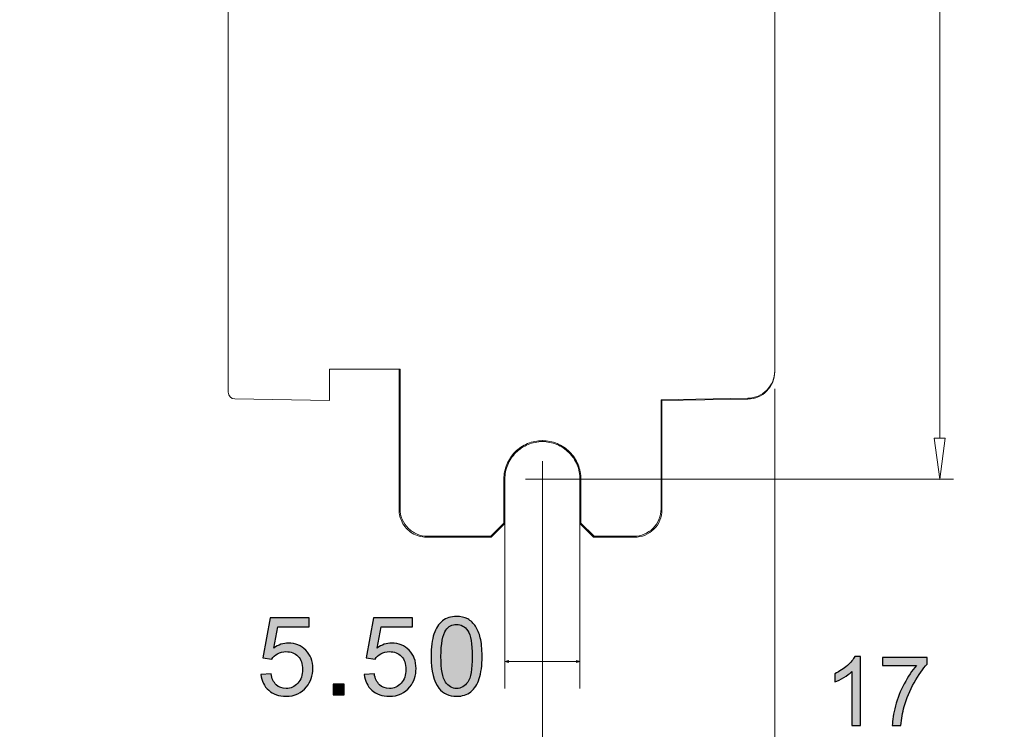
# Model space of a CAD drawing. Header units: millimetres. Extents: x -296 to 295, y -209 to 209.
# Tile 117 of 123: x 168 to 240, y -25 to 27. Entities that reach past the tile are written whole.
import ezdxf

# ---------------------------------------------------------------- set-up
doc = ezdxf.new("R2010")
doc.units = ezdxf.units.MM
doc.header["$MEASUREMENT"] = 0
doc.layers.add('layer 1', color=7, linetype='Continuous')

msp = doc.modelspace()

# ---------------------------------------------------------------- hatches: boundary and pattern name
at = {"layer": 'layer 1'}
h = msp.add_hatch(color=18, dxfattribs=at)
edge = h.paths.add_edge_path()
edge.add_spline(control_points=[(206.5644, -3.4429), (206.5644, -3.4374), (206.5689, -3.4329), (206.5744, -3.4329), (206.58, -3.4329), (206.5844, -3.4374), (206.5844, -3.4429), (206.5844, -3.4484), (206.58, -3.4529), (206.5744, -3.4529), (206.5689, -3.4529), (206.5644, -3.4484), (206.5644, -3.4429)], knot_values=[0, 0, 0, 0, 0.25, 0.25, 0.25, 0.5, 0.5, 0.5, 0.75, 0.75, 0.75, 1, 1, 1, 1], degree=3, periodic=1)
h = msp.add_hatch(color=18, dxfattribs=at)
edge = h.paths.add_edge_path()
edge.add_spline(control_points=[(203.8153, -6.265), (203.8153, -6.2595), (203.8197, -6.255), (203.8253, -6.255), (203.8308, -6.255), (203.8353, -6.2595), (203.8353, -6.265), (203.8353, -6.2705), (203.8308, -6.275), (203.8253, -6.275), (203.8197, -6.275), (203.8153, -6.2705), (203.8153, -6.265)], knot_values=[0, 0, 0, 0, 0.25, 0.25, 0.25, 0.5, 0.5, 0.5, 0.75, 0.75, 0.75, 1, 1, 1, 1], degree=3, periodic=1)
h = msp.add_hatch(color=18, dxfattribs=at)
edge = h.paths.add_edge_path()
edge.add_spline(control_points=[(235.6445, -6.265), (235.6445, -6.2595), (235.649, -6.255), (235.6545, -6.255), (235.66, -6.255), (235.6645, -6.2595), (235.6645, -6.265), (235.6645, -6.2705), (235.66, -6.275), (235.6545, -6.275), (235.649, -6.275), (235.6445, -6.2705), (235.6445, -6.265)], knot_values=[0, 0, 0, 0, 0.25, 0.25, 0.25, 0.5, 0.5, 0.5, 0.75, 0.75, 0.75, 1, 1, 1, 1], degree=3, periodic=1)
h = msp.add_hatch(color=18, dxfattribs=at)
edge = h.paths.add_edge_path()
edge.add_spline(control_points=[(185.9771, -20.562), (185.9771, -20.562), (186.7131, -20.506), (186.7131, -20.506), (186.7678, -20.8647), (186.8944, -21.134), (187.0918, -21.3153), (187.2891, -21.4953), (187.5304, -21.586), (187.8144, -21.586), (188.1571, -21.586), (188.4438, -21.458), (188.6771, -21.2033), (188.9091, -20.9473), (189.0251, -20.6087), (189.0251, -20.1873), (189.0251, -19.786), (188.9144, -19.47), (188.6918, -19.238), (188.4691, -19.006), (188.1744, -18.89), (187.8078, -18.89), (187.5798, -18.89), (187.3758, -18.942), (187.1944, -19.046), (187.0144, -19.15), (186.8731, -19.2847), (186.7691, -19.45), (186.7691, -19.45), (186.1051, -19.354), (186.1051, -19.354), (186.1051, -19.354), (186.6571, -16.41), (186.6571, -16.41), (186.6571, -16.41), (189.4971, -16.41), (189.4971, -16.41), (189.4971, -16.41), (189.4971, -17.082), (189.4971, -17.082), (189.4971, -17.082), (187.2184, -17.082), (187.2184, -17.082), (187.2184, -17.082), (186.9131, -18.6273), (186.9131, -18.6273), (187.2558, -18.386), (187.6158, -18.266), (187.9918, -18.266), (188.4904, -18.266), (188.9118, -18.4393), (189.2544, -18.786), (189.5971, -19.1327), (189.7691, -19.578), (189.7691, -20.122), (189.7691, -20.6407), (189.6184, -21.0887), (189.3171, -21.466), (188.9504, -21.93), (188.4491, -22.162), (187.8144, -22.162), (187.2944, -22.162), (186.8704, -22.0153), (186.5411, -21.7233), (186.2118, -21.4313), (186.0238, -21.0447), (185.9771, -20.562)], knot_values=[0, 0, 0, 0, 0.0454545, 0.0454545, 0.0454545, 0.0909091, 0.0909091, 0.0909091, 0.1363636, 0.1363636, 0.1363636, 0.1818182, 0.1818182, 0.1818182, 0.2272727, 0.2272727, 0.2272727, 0.2727273, 0.2727273, 0.2727273, 0.3181818, 0.3181818, 0.3181818, 0.3636364, 0.3636364, 0.3636364, 0.4090909, 0.4090909, 0.4090909, 0.4545455, 0.4545455, 0.4545455, 0.5, 0.5, 0.5, 0.5454545, 0.5454545, 0.5454545, 0.5909091, 0.5909091, 0.5909091, 0.6363636, 0.6363636, 0.6363636, 0.6818182, 0.6818182, 0.6818182, 0.7272727, 0.7272727, 0.7272727, 0.7727273, 0.7727273, 0.7727273, 0.8181818, 0.8181818, 0.8181818, 0.8636364, 0.8636364, 0.8636364, 0.9090909, 0.9090909, 0.9090909, 0.9545455, 0.9545455, 0.9545455, 1, 1, 1, 1], degree=3, periodic=1)
h = msp.add_hatch(color=18, dxfattribs=at)
edge = h.paths.add_edge_path()
edge.add_spline(control_points=[(193.5381, -20.562), (193.5381, -20.562), (194.2741, -20.506), (194.2741, -20.506), (194.3288, -20.8647), (194.4554, -21.134), (194.6528, -21.3153), (194.8501, -21.4953), (195.0914, -21.586), (195.3754, -21.586), (195.7181, -21.586), (196.0048, -21.458), (196.2381, -21.2033), (196.4701, -20.9473), (196.5861, -20.6087), (196.5861, -20.1873), (196.5861, -19.786), (196.4754, -19.47), (196.2528, -19.238), (196.0301, -19.006), (195.7354, -18.89), (195.3688, -18.89), (195.1408, -18.89), (194.9368, -18.942), (194.7554, -19.046), (194.5754, -19.15), (194.4341, -19.2847), (194.3301, -19.45), (194.3301, -19.45), (193.6661, -19.354), (193.6661, -19.354), (193.6661, -19.354), (194.2181, -16.41), (194.2181, -16.41), (194.2181, -16.41), (197.0581, -16.41), (197.0581, -16.41), (197.0581, -16.41), (197.0581, -17.082), (197.0581, -17.082), (197.0581, -17.082), (194.7794, -17.082), (194.7794, -17.082), (194.7794, -17.082), (194.4741, -18.6273), (194.4741, -18.6273), (194.8168, -18.386), (195.1768, -18.266), (195.5528, -18.266), (196.0514, -18.266), (196.4728, -18.4393), (196.8154, -18.786), (197.1581, -19.1327), (197.3301, -19.578), (197.3301, -20.122), (197.3301, -20.6407), (197.1794, -21.0887), (196.8781, -21.466), (196.5114, -21.93), (196.0101, -22.162), (195.3754, -22.162), (194.8554, -22.162), (194.4314, -22.0153), (194.1021, -21.7233), (193.7728, -21.4313), (193.5848, -21.0447), (193.5381, -20.562)], knot_values=[0, 0, 0, 0, 0.0454545, 0.0454545, 0.0454545, 0.0909091, 0.0909091, 0.0909091, 0.1363636, 0.1363636, 0.1363636, 0.1818182, 0.1818182, 0.1818182, 0.2272727, 0.2272727, 0.2272727, 0.2727273, 0.2727273, 0.2727273, 0.3181818, 0.3181818, 0.3181818, 0.3636364, 0.3636364, 0.3636364, 0.4090909, 0.4090909, 0.4090909, 0.4545455, 0.4545455, 0.4545455, 0.5, 0.5, 0.5, 0.5454545, 0.5454545, 0.5454545, 0.5909091, 0.5909091, 0.5909091, 0.6363636, 0.6363636, 0.6363636, 0.6818182, 0.6818182, 0.6818182, 0.7272727, 0.7272727, 0.7272727, 0.7727273, 0.7727273, 0.7727273, 0.8181818, 0.8181818, 0.8181818, 0.8636364, 0.8636364, 0.8636364, 0.9090909, 0.9090909, 0.9090909, 0.9545455, 0.9545455, 0.9545455, 1, 1, 1, 1], degree=3, periodic=1)
h = msp.add_hatch(color=18, dxfattribs=at)
edge = h.paths.add_edge_path()
edge.add_spline(control_points=[(198.4319, -19.2393), (198.4319, -18.5633), (198.5012, -18.0167), (198.6399, -17.6033), (198.7799, -17.1887), (198.9866, -16.87), (199.2612, -16.6473), (199.5346, -16.4247), (199.8799, -16.314), (200.2959, -16.314), (200.6026, -16.314), (200.8719, -16.3753), (201.1052, -16.4993), (201.3372, -16.6233), (201.5292, -16.802), (201.6786, -17.0353), (201.8279, -17.2673), (201.9452, -17.5513), (202.0306, -17.886), (202.1172, -18.2207), (202.1599, -18.6727), (202.1599, -19.2393), (202.1599, -19.9113), (202.0906, -20.4553), (201.9532, -20.8687), (201.8159, -21.2833), (201.6092, -21.602), (201.3346, -21.826), (201.0612, -22.05), (200.7146, -22.162), (200.2959, -22.162), (199.7452, -22.162), (199.3119, -21.966), (198.9972, -21.5727), (198.6199, -21.0927), (198.4319, -20.3153), (198.4319, -19.2393)], knot_values=[0, 0, 0, 0, 0.0833333, 0.0833333, 0.0833333, 0.1666667, 0.1666667, 0.1666667, 0.25, 0.25, 0.25, 0.3333333, 0.3333333, 0.3333333, 0.4166667, 0.4166667, 0.4166667, 0.5, 0.5, 0.5, 0.5833333, 0.5833333, 0.5833333, 0.6666667, 0.6666667, 0.6666667, 0.75, 0.75, 0.75, 0.8333333, 0.8333333, 0.8333333, 0.9166667, 0.9166667, 0.9166667, 1, 1, 1, 1], degree=3, periodic=1)
h = msp.add_hatch(color=18, dxfattribs=at)
edge = h.paths.add_edge_path()
edge.add_spline(control_points=[(199.1519, -19.242), (199.1519, -20.1847), (199.2612, -20.8113), (199.4812, -21.1207), (199.7012, -21.4313), (199.9732, -21.586), (200.2959, -21.586), (200.6186, -21.586), (200.8906, -21.43), (201.1106, -21.1193), (201.3306, -20.8073), (201.4399, -20.182), (201.4399, -19.242), (201.4399, -18.2993), (201.3306, -17.6727), (201.1106, -17.3633), (200.8919, -17.0527), (200.6172, -16.898), (200.2879, -16.898), (199.9652, -16.898), (199.7066, -17.0353), (199.5132, -17.3087), (199.2719, -17.6567), (199.1519, -18.302), (199.1519, -19.242)], knot_values=[0, 0, 0, 0, 0.125, 0.125, 0.125, 0.25, 0.25, 0.25, 0.375, 0.375, 0.375, 0.5, 0.5, 0.5, 0.625, 0.625, 0.625, 0.75, 0.75, 0.75, 0.875, 0.875, 0.875, 1, 1, 1, 1], degree=3, periodic=1)
h = msp.add_hatch(color=18, dxfattribs=at)
edge = h.paths.add_edge_path()
edge.add_spline(control_points=[(229.8432, -24.3103), (229.8432, -24.3103), (229.2223, -24.3103), (229.2223, -24.3103), (229.2223, -24.3103), (229.2223, -20.3568), (229.2223, -20.3568), (229.0729, -20.5003), (228.8766, -20.6426), (228.6343, -20.7849), (228.3921, -20.9271), (228.1734, -21.0341), (227.9805, -21.1047), (227.9805, -21.1047), (227.9805, -20.505), (227.9805, -20.505), (228.3274, -20.3427), (228.6308, -20.1451), (228.8907, -19.9123), (229.1506, -19.6807), (229.3352, -19.456), (229.4434, -19.2373), (229.4434, -19.2373), (229.8432, -19.2373), (229.8432, -19.2373), (229.8432, -19.2373), (229.8432, -24.3103), (229.8432, -24.3103)], knot_values=[0, 0, 0, 0, 0.1111111, 0.1111111, 0.1111111, 0.2222222, 0.2222222, 0.2222222, 0.3333333, 0.3333333, 0.3333333, 0.4444444, 0.4444444, 0.4444444, 0.5555556, 0.5555556, 0.5555556, 0.6666667, 0.6666667, 0.6666667, 0.7777778, 0.7777778, 0.7777778, 0.8888889, 0.8888889, 0.8888889, 1, 1, 1, 1], degree=3, periodic=1)
h = msp.add_hatch(color=18, dxfattribs=at)
edge = h.paths.add_edge_path()
edge.add_spline(control_points=[(231.4742, -19.9147), (231.4742, -19.9147), (231.4742, -19.322), (231.4742, -19.322), (231.4742, -19.322), (234.741, -19.322), (234.741, -19.322), (234.741, -19.322), (234.741, -19.8018), (234.741, -19.8018), (234.4199, -20.144), (234.1001, -20.5991), (233.7849, -21.167), (233.4686, -21.735), (233.2252, -22.3194), (233.0523, -22.9203), (232.9288, -23.3425), (232.8489, -23.807), (232.8148, -24.3103), (232.8148, -24.3103), (232.1798, -24.3103), (232.1798, -24.3103), (232.1868, -23.9128), (232.2644, -23.4319), (232.4138, -22.8686), (232.5631, -22.3042), (232.776, -21.7609), (233.0547, -21.2376), (233.3334, -20.7143), (233.6297, -20.2733), (233.9437, -19.9147), (233.9437, -19.9147), (231.4742, -19.9147), (231.4742, -19.9147)], knot_values=[0, 0, 0, 0, 0.0909091, 0.0909091, 0.0909091, 0.1818182, 0.1818182, 0.1818182, 0.2727273, 0.2727273, 0.2727273, 0.3636364, 0.3636364, 0.3636364, 0.4545455, 0.4545455, 0.4545455, 0.5454545, 0.5454545, 0.5454545, 0.6363636, 0.6363636, 0.6363636, 0.7272727, 0.7272727, 0.7272727, 0.8181818, 0.8181818, 0.8181818, 0.9090909, 0.9090909, 0.9090909, 1, 1, 1, 1], degree=3, periodic=1)
h = msp.add_hatch(color=18, dxfattribs=at)
edge = h.paths.add_edge_path()
edge.add_spline(control_points=[(204.0919, -19.5367), (204.0919, -19.5367), (203.8253, -19.6082), (203.8253, -19.6082), (203.8253, -19.6082), (204.0919, -19.6796), (204.0919, -19.6796), (204.0919, -19.6796), (204.0919, -19.5367), (204.0919, -19.5367)], knot_values=[0, 0, 0, 0, 0.3333333, 0.3333333, 0.3333333, 0.6666667, 0.6666667, 0.6666667, 1, 1, 1, 1], degree=3, periodic=1)
h = msp.add_hatch(color=18, dxfattribs=at)
edge = h.paths.add_edge_path()
edge.add_spline(control_points=[(209.0586, -19.5367), (209.0586, -19.5367), (209.3253, -19.6082), (209.3253, -19.6082), (209.3253, -19.6082), (209.0586, -19.6796), (209.0586, -19.6796), (209.0586, -19.6796), (209.0586, -19.5367), (209.0586, -19.5367)], knot_values=[0, 0, 0, 0, 0.3333333, 0.3333333, 0.3333333, 0.6666667, 0.6666667, 0.6666667, 1, 1, 1, 1], degree=3, periodic=1)
h = msp.add_hatch(color=18, dxfattribs=at)
edge = h.paths.add_edge_path()
edge.add_spline(control_points=[(191.2629, -22.066), (191.2629, -22.066), (191.2629, -21.266), (191.2629, -21.266), (191.2629, -21.266), (192.0629, -21.266), (192.0629, -21.266), (192.0629, -21.266), (192.0629, -22.066), (192.0629, -22.066), (192.0629, -22.066), (191.2629, -22.066), (191.2629, -22.066)], knot_values=[0, 0, 0, 0, 0.25, 0.25, 0.25, 0.5, 0.5, 0.5, 0.75, 0.75, 0.75, 1, 1, 1, 1], degree=3, periodic=1)

# ---------------------------------------------------------------- linework, layer by layer
at = {"layer": 'layer 1', "color": 1, "lineweight": 0}
msp.add_open_spline([(295.3283, 209.2747), (295.3283, 209.2747), (295.3283, -208.9236), (295.3283, -208.9236), (295.3283, -208.9236), (-296.1944, -208.9236), (-296.1944, -208.9236), (-296.1944, -208.9236), (-296.1944, 209.2747), (-296.1944, 209.2747), (-296.1944, 209.2747), (295.3283, 209.2747), (295.3283, 209.2747)], degree=3, knots=[0, 0, 0, 0, 0.25, 0.25, 0.25, 0.5, 0.5, 0.5, 0.75, 0.75, 0.75, 1, 1, 1, 1], dxfattribs=at)
at = {"layer": 'layer 1', "color": 5, "lineweight": 0}
msp.add_open_spline([(-281.2487, 194.7284), (-281.2487, 194.7284), (-281.2487, -197.0649), (-281.2487, -197.0649), (-281.2487, -197.0649), (283.3586, -197.0649), (283.3586, -197.0649)], degree=3, knots=[0, 0, 0, 0, 0.5, 0.5, 0.5, 1, 1, 1, 1], dxfattribs=at)
at = {"layer": 'layer 1', "lineweight": 9}
for points in [[(183.5753, 158.7972), (183.5753, 158.7972), (183.5753, 26.525), (183.5753, 26.525)], [(223.5753, 1.6639), (223.5753, 1.6639), (223.5753, 157.1311), (223.5753, 157.1311)], [(183.5753, 26.525), (183.5753, 26.525), (183.5753, 0.1115), (183.5753, 0.1115)], [(190.9887, 1.789), (190.9887, 1.789), (196.1619, 1.789), (196.1619, 1.789)], [(190.9887, -0.5095), (190.9887, -0.5095), (190.9887, 1.789), (190.9887, 1.789)], [(196.0887, -8.5112), (196.0887, -8.5112), (196.0881, 1.789), (196.0881, 1.789)], [(196.1619, 1.789), (196.1619, 1.789), (196.1619, -8.4379), (196.1619, -8.4379)], [(184.0696, -0.3885), (183.7957, -0.3853), (183.5753, -0.1624), (183.5753, 0.1115)], [(184.0696, -0.3885), (184.0696, -0.3885), (190.9887, -0.5095), (190.9887, -0.5095)], [(215.2584, -0.445), (215.2584, -0.445), (221.6095, -0.3361), (221.6095, -0.3361)], [(215.2584, -8.4436), (215.2584, -8.4436), (215.2584, -0.445), (215.2584, -0.445)], [(215.2584, -0.445), (215.2584, -0.445), (215.3253, -0.5108), (215.3253, -0.5108)], [(221.6096, -0.4011), (221.6096, -0.4011), (215.3253, -0.5108), (215.3253, -0.5108)], [(215.3253, -0.5108), (215.3253, -0.5108), (215.3253, -8.5104), (215.3253, -8.5104)], [(221.6096, -0.3361), (221.6096, -0.3361), (221.6096, -0.4011), (221.6096, -0.4011)], [(235.6545, -6.265), (235.6545, -6.265), (236.0545, -3.265), (236.0545, -3.265)], [(203.7549, -6.2608), (203.7549, -6.2608), (203.8253, -6.2608), (203.8253, -6.2608)], [(203.7549, -9.4816), (203.7549, -9.4816), (203.7549, -6.2656), (203.7549, -6.2656)], [(203.8253, -6.265), (203.8253, -6.265), (203.8253, -9.5108), (203.8253, -9.5108)], [(209.3253, -6.2608), (209.3253, -6.2608), (209.3939, -6.2608), (209.3939, -6.2608)], [(209.3253, -9.5108), (209.3253, -9.5108), (209.3253, -6.2653), (209.3253, -6.2653)], [(209.3939, -6.2656), (209.3939, -6.2656), (209.3939, -9.4823), (209.3939, -9.4823)], [(196.3003, -9.4055), (196.1633, -9.1315), (196.0886, -8.8175), (196.0887, -8.5112)], [(196.0894, -8.5112), (196.0894, -8.5112), (196.1621, -8.4386), (196.1621, -8.4386)], [(215.2584, -8.4436), (215.2584, -8.4436), (215.3253, -8.5105), (215.3253, -8.5105)], [(202.7967, -10.4394), (202.7967, -10.4394), (203.7549, -9.4816), (203.7549, -9.4816)], [(203.8253, -9.5108), (203.8253, -9.5108), (202.8253, -10.5108), (202.8253, -10.5108)], [(203.8253, -9.5108), (203.8253, -9.5108), (203.7549, -9.4816), (203.7549, -9.4816)], [(209.3253, -9.5108), (209.3253, -9.5108), (209.3939, -9.4823), (209.3939, -9.4823)], [(210.3253, -10.5108), (210.3253, -10.5108), (209.3253, -9.5108), (209.3253, -9.5108)], [(209.3939, -9.4823), (209.3939, -9.4823), (210.354, -10.4428), (210.354, -10.4428)], [(198.1629, -10.4387), (198.1629, -10.4387), (198.0891, -10.5108), (198.0891, -10.5108)], [(198.0891, -10.5108), (198.0891, -10.5108), (202.8253, -10.5108), (202.8253, -10.5108)], [(198.1668, -10.4394), (198.1668, -10.4394), (202.7967, -10.4394), (202.7967, -10.4394)], [(202.8253, -10.5108), (202.8253, -10.5108), (202.7963, -10.4401), (202.7963, -10.4401)], [(210.3253, -10.5108), (210.3253, -10.5108), (210.3538, -10.4425), (210.3538, -10.4425)], [(210.3253, -10.5108), (210.3253, -10.5108), (213.3258, -10.5108), (213.3258, -10.5108)], [(210.354, -10.4428), (210.354, -10.4428), (213.2608, -10.4428), (213.2608, -10.4428)], [(213.3258, -10.5108), (213.3258, -10.5108), (213.2589, -10.4433), (213.2589, -10.4433)]]:
    msp.add_open_spline(points, degree=3, dxfattribs=at)
at = {"layer": 'layer 1', "lineweight": 0}
for points in [[(235.6545, 150.7392), (235.6545, 150.7392), (235.6545, -3.265), (235.6545, -3.265)], [(223.5753, 0.3607), (223.5753, 0.3607), (223.5753, -28.9226), (223.5753, -28.9226)], [(206.5744, -4.9429), (206.5744, -4.9429), (206.5744, -28.9226), (206.5744, -28.9226)], [(205.3253, -6.265), (205.3253, -6.265), (236.6545, -6.265), (236.6545, -6.265)], [(203.8253, -9.5108), (203.8253, -9.5108), (203.8253, -21.5886), (203.8253, -21.5886)], [(209.3253, -9.5108), (209.3253, -9.5108), (209.3253, -21.5886), (209.3253, -21.5886)], [(209.3253, -19.6082), (209.3253, -19.6082), (203.8253, -19.6082), (203.8253, -19.6082)]]:
    msp.add_open_spline(points, degree=3, dxfattribs=at)
at = {"layer": 'layer 1', "lineweight": 9}
for points, knots in [([(221.6095, -0.3361), (221.8669, -0.3317), (222.1261, -0.2763), (222.3645, -0.1741), (222.6027, -0.0718), (222.82, 0.0773), (223.0015, 0.2618), (223.183, 0.4463), (223.3287, 0.6662), (223.4264, 0.9063), (223.5242, 1.1463), (223.5739, 1.4065), (223.5753, 1.6639)], [0, 0, 0, 0, 0.25, 0.25, 0.25, 0.5, 0.5, 0.5, 0.75, 0.75, 0.75, 1, 1, 1, 1]), ([(223.5753, 1.5995), (223.5766, 1.3421), (223.5246, 1.082), (223.4261, 0.8418), (223.3276, 0.6018), (223.1827, 0.3818), (223.0015, 0.1972), (222.8203, 0.0126), (222.6028, -0.1365), (222.3644, -0.2388), (222.1261, -0.3411), (221.8669, -0.3966), (221.6096, -0.4011)], [0, 0, 0, 0, 0.25, 0.25, 0.25, 0.5, 0.5, 0.5, 0.75, 0.75, 0.75, 1, 1, 1, 1]), ([(203.7549, -6.2656), (203.7559, -5.8986), (203.8283, -5.5275), (203.9691, -5.1855), (204.1099, -4.8437), (204.319, -4.531), (204.58, -4.2699), (204.841, -4.0088), (205.1538, -3.7993), (205.4949, -3.6578), (205.8359, -3.5164), (206.2052, -3.4429), (206.5744, -3.4429), (206.9437, -3.4429), (207.3129, -3.5164), (207.654, -3.6578), (207.995, -3.7993), (208.3079, -4.0088), (208.5689, -4.2699), (208.8299, -4.531), (209.039, -4.8437), (209.1798, -5.1855), (209.3206, -5.5275), (209.393, -5.8986), (209.3939, -6.2656)], [0, 0, 0, 0, 0.125, 0.125, 0.125, 0.25, 0.25, 0.25, 0.375, 0.375, 0.375, 0.5, 0.5, 0.5, 0.625, 0.625, 0.625, 0.75, 0.75, 0.75, 0.875, 0.875, 0.875, 1, 1, 1, 1]), ([(209.3253, -6.2653), (209.3243, -5.9074), (209.2536, -5.5455), (209.1162, -5.212), (208.9789, -4.8786), (208.7749, -4.5737), (208.5204, -4.319), (208.2658, -4.0644), (207.9607, -3.8601), (207.6282, -3.7221), (207.2956, -3.5841), (206.9355, -3.5124), (206.5754, -3.5124), (206.2153, -3.5124), (205.8553, -3.584), (205.5227, -3.722), (205.19, -3.8599), (204.8849, -4.0642), (204.6304, -4.3188), (204.3758, -4.5734), (204.1718, -4.8783), (204.0344, -5.2116), (203.897, -5.5451), (203.8262, -5.907), (203.8253, -6.265)], [0, 0, 0, 0, 0.125, 0.125, 0.125, 0.25, 0.25, 0.25, 0.375, 0.375, 0.375, 0.5, 0.5, 0.5, 0.625, 0.625, 0.625, 0.75, 0.75, 0.75, 0.875, 0.875, 0.875, 1, 1, 1, 1]), ([(206.5644, -3.4429), (206.5644, -3.4374), (206.5689, -3.4329), (206.5744, -3.4329), (206.58, -3.4329), (206.5844, -3.4374), (206.5844, -3.4429), (206.5844, -3.4484), (206.58, -3.4529), (206.5744, -3.4529), (206.5689, -3.4529), (206.5644, -3.4484), (206.5644, -3.4429)], [0, 0, 0, 0, 0.25, 0.25, 0.25, 0.5, 0.5, 0.5, 0.75, 0.75, 0.75, 1, 1, 1, 1]), ([(236.0545, -3.265), (236.0545, -3.265), (235.2545, -3.265), (235.2545, -3.265), (235.2545, -3.265), (235.6545, -6.265), (235.6545, -6.265)], [0, 0, 0, 0, 0.5, 0.5, 0.5, 1, 1, 1, 1]), ([(203.8153, -6.265), (203.8153, -6.2595), (203.8197, -6.255), (203.8253, -6.255), (203.8308, -6.255), (203.8353, -6.2595), (203.8353, -6.265), (203.8353, -6.2705), (203.8308, -6.275), (203.8253, -6.275), (203.8197, -6.275), (203.8153, -6.2705), (203.8153, -6.265)], [0, 0, 0, 0, 0.25, 0.25, 0.25, 0.5, 0.5, 0.5, 0.75, 0.75, 0.75, 1, 1, 1, 1]), ([(235.6445, -6.265), (235.6445, -6.2595), (235.649, -6.255), (235.6545, -6.255), (235.66, -6.255), (235.6645, -6.2595), (235.6645, -6.265), (235.6645, -6.2705), (235.66, -6.275), (235.6545, -6.275), (235.649, -6.275), (235.6445, -6.2705), (235.6445, -6.265)], [0, 0, 0, 0, 0.25, 0.25, 0.25, 0.5, 0.5, 0.5, 0.75, 0.75, 0.75, 1, 1, 1, 1]), ([(196.1619, -8.4379), (196.1619, -8.6981), (196.2136, -8.9609), (196.314, -9.2036), (196.4144, -9.4462), (196.5635, -9.6688), (196.7475, -9.8528)], [0, 0, 0, 0, 0.5, 0.5, 0.5, 1, 1, 1, 1]), ([(213.2608, -10.4428), (213.5207, -10.4428), (213.7835, -10.3907), (214.0255, -10.2903), (214.2675, -10.19), (214.4887, -10.0416), (214.6734, -9.8567), (214.8581, -9.6718), (215.0063, -9.4504), (215.1064, -9.2084), (215.2065, -8.9663), (215.2584, -8.7035), (215.2584, -8.4436)], [0, 0, 0, 0, 0.25, 0.25, 0.25, 0.5, 0.5, 0.5, 0.75, 0.75, 0.75, 1, 1, 1, 1]), ([(215.3253, -8.5104), (215.3253, -8.7706), (215.2732, -9.0336), (215.173, -9.2759), (215.0728, -9.5181), (214.9245, -9.7396), (214.7396, -9.9246), (214.5547, -10.1095), (214.3333, -10.258), (214.0911, -10.3583), (213.8489, -10.4586), (213.5859, -10.5107), (213.3258, -10.5108)], [0, 0, 0, 0, 0.25, 0.25, 0.25, 0.5, 0.5, 0.5, 0.75, 0.75, 0.75, 1, 1, 1, 1]), ([(198.0891, -10.5108), (197.7247, -10.5108), (197.3531, -10.4071), (197.0377, -10.2122), (196.7223, -10.0174), (196.4632, -9.7314), (196.3003, -9.4055)], [0, 0, 0, 0, 0.5, 0.5, 0.5, 1, 1, 1, 1]), ([(196.7475, -9.8528), (196.932, -10.0373), (197.1553, -10.1868), (197.3987, -10.2874), (197.6422, -10.3879), (197.9058, -10.4395), (198.1668, -10.4394)], [0, 0, 0, 0, 0.5, 0.5, 0.5, 1, 1, 1, 1])]:
    msp.add_open_spline(points, degree=3, knots=knots, dxfattribs=at)
at = {"layer": 'layer 1'}
for points, knots in [([(185.9771, -20.562), (185.9771, -20.562), (186.7131, -20.506), (186.7131, -20.506), (186.7678, -20.8647), (186.8944, -21.134), (187.0918, -21.3153), (187.2891, -21.4953), (187.5304, -21.586), (187.8144, -21.586), (188.1571, -21.586), (188.4438, -21.458), (188.6771, -21.2033), (188.9091, -20.9473), (189.0251, -20.6087), (189.0251, -20.1873), (189.0251, -19.786), (188.9144, -19.47), (188.6918, -19.238), (188.4691, -19.006), (188.1744, -18.89), (187.8078, -18.89), (187.5798, -18.89), (187.3758, -18.942), (187.1944, -19.046), (187.0144, -19.15), (186.8731, -19.2847), (186.7691, -19.45), (186.7691, -19.45), (186.1051, -19.354), (186.1051, -19.354), (186.1051, -19.354), (186.6571, -16.41), (186.6571, -16.41), (186.6571, -16.41), (189.4971, -16.41), (189.4971, -16.41), (189.4971, -16.41), (189.4971, -17.082), (189.4971, -17.082), (189.4971, -17.082), (187.2184, -17.082), (187.2184, -17.082), (187.2184, -17.082), (186.9131, -18.6273), (186.9131, -18.6273), (187.2558, -18.386), (187.6158, -18.266), (187.9918, -18.266), (188.4904, -18.266), (188.9118, -18.4393), (189.2544, -18.786), (189.5971, -19.1327), (189.7691, -19.578), (189.7691, -20.122), (189.7691, -20.6407), (189.6184, -21.0887), (189.3171, -21.466), (188.9504, -21.93), (188.4491, -22.162), (187.8144, -22.162), (187.2944, -22.162), (186.8704, -22.0153), (186.5411, -21.7233), (186.2118, -21.4313), (186.0238, -21.0447), (185.9771, -20.562)], [0, 0, 0, 0, 0.0454545, 0.0454545, 0.0454545, 0.0909091, 0.0909091, 0.0909091, 0.1363636, 0.1363636, 0.1363636, 0.1818182, 0.1818182, 0.1818182, 0.2272727, 0.2272727, 0.2272727, 0.2727273, 0.2727273, 0.2727273, 0.3181818, 0.3181818, 0.3181818, 0.3636364, 0.3636364, 0.3636364, 0.4090909, 0.4090909, 0.4090909, 0.4545455, 0.4545455, 0.4545455, 0.5, 0.5, 0.5, 0.5454545, 0.5454545, 0.5454545, 0.5909091, 0.5909091, 0.5909091, 0.6363636, 0.6363636, 0.6363636, 0.6818182, 0.6818182, 0.6818182, 0.7272727, 0.7272727, 0.7272727, 0.7727273, 0.7727273, 0.7727273, 0.8181818, 0.8181818, 0.8181818, 0.8636364, 0.8636364, 0.8636364, 0.9090909, 0.9090909, 0.9090909, 0.9545455, 0.9545455, 0.9545455, 1, 1, 1, 1]), ([(193.5381, -20.562), (193.5381, -20.562), (194.2741, -20.506), (194.2741, -20.506), (194.3288, -20.8647), (194.4554, -21.134), (194.6528, -21.3153), (194.8501, -21.4953), (195.0914, -21.586), (195.3754, -21.586), (195.7181, -21.586), (196.0048, -21.458), (196.2381, -21.2033), (196.4701, -20.9473), (196.5861, -20.6087), (196.5861, -20.1873), (196.5861, -19.786), (196.4754, -19.47), (196.2528, -19.238), (196.0301, -19.006), (195.7354, -18.89), (195.3688, -18.89), (195.1408, -18.89), (194.9368, -18.942), (194.7554, -19.046), (194.5754, -19.15), (194.4341, -19.2847), (194.3301, -19.45), (194.3301, -19.45), (193.6661, -19.354), (193.6661, -19.354), (193.6661, -19.354), (194.2181, -16.41), (194.2181, -16.41), (194.2181, -16.41), (197.0581, -16.41), (197.0581, -16.41), (197.0581, -16.41), (197.0581, -17.082), (197.0581, -17.082), (197.0581, -17.082), (194.7794, -17.082), (194.7794, -17.082), (194.7794, -17.082), (194.4741, -18.6273), (194.4741, -18.6273), (194.8168, -18.386), (195.1768, -18.266), (195.5528, -18.266), (196.0514, -18.266), (196.4728, -18.4393), (196.8154, -18.786), (197.1581, -19.1327), (197.3301, -19.578), (197.3301, -20.122), (197.3301, -20.6407), (197.1794, -21.0887), (196.8781, -21.466), (196.5114, -21.93), (196.0101, -22.162), (195.3754, -22.162), (194.8554, -22.162), (194.4314, -22.0153), (194.1021, -21.7233), (193.7728, -21.4313), (193.5848, -21.0447), (193.5381, -20.562)], [0, 0, 0, 0, 0.0454545, 0.0454545, 0.0454545, 0.0909091, 0.0909091, 0.0909091, 0.1363636, 0.1363636, 0.1363636, 0.1818182, 0.1818182, 0.1818182, 0.2272727, 0.2272727, 0.2272727, 0.2727273, 0.2727273, 0.2727273, 0.3181818, 0.3181818, 0.3181818, 0.3636364, 0.3636364, 0.3636364, 0.4090909, 0.4090909, 0.4090909, 0.4545455, 0.4545455, 0.4545455, 0.5, 0.5, 0.5, 0.5454545, 0.5454545, 0.5454545, 0.5909091, 0.5909091, 0.5909091, 0.6363636, 0.6363636, 0.6363636, 0.6818182, 0.6818182, 0.6818182, 0.7272727, 0.7272727, 0.7272727, 0.7727273, 0.7727273, 0.7727273, 0.8181818, 0.8181818, 0.8181818, 0.8636364, 0.8636364, 0.8636364, 0.9090909, 0.9090909, 0.9090909, 0.9545455, 0.9545455, 0.9545455, 1, 1, 1, 1]), ([(198.4319, -19.2393), (198.4319, -18.5633), (198.5012, -18.0167), (198.6399, -17.6033), (198.7799, -17.1887), (198.9866, -16.87), (199.2612, -16.6473), (199.5346, -16.4247), (199.8799, -16.314), (200.2959, -16.314), (200.6026, -16.314), (200.8719, -16.3753), (201.1052, -16.4993), (201.3372, -16.6233), (201.5292, -16.802), (201.6786, -17.0353), (201.8279, -17.2673), (201.9452, -17.5513), (202.0306, -17.886), (202.1172, -18.2207), (202.1599, -18.6727), (202.1599, -19.2393), (202.1599, -19.9113), (202.0906, -20.4553), (201.9532, -20.8687), (201.8159, -21.2833), (201.6092, -21.602), (201.3346, -21.826), (201.0612, -22.05), (200.7146, -22.162), (200.2959, -22.162), (199.7452, -22.162), (199.3119, -21.966), (198.9972, -21.5727), (198.6199, -21.0927), (198.4319, -20.3153), (198.4319, -19.2393)], [0, 0, 0, 0, 0.0833333, 0.0833333, 0.0833333, 0.1666667, 0.1666667, 0.1666667, 0.25, 0.25, 0.25, 0.3333333, 0.3333333, 0.3333333, 0.4166667, 0.4166667, 0.4166667, 0.5, 0.5, 0.5, 0.5833333, 0.5833333, 0.5833333, 0.6666667, 0.6666667, 0.6666667, 0.75, 0.75, 0.75, 0.8333333, 0.8333333, 0.8333333, 0.9166667, 0.9166667, 0.9166667, 1, 1, 1, 1]), ([(199.1519, -19.242), (199.1519, -20.1847), (199.2612, -20.8113), (199.4812, -21.1207), (199.7012, -21.4313), (199.9732, -21.586), (200.2959, -21.586), (200.6186, -21.586), (200.8906, -21.43), (201.1106, -21.1193), (201.3306, -20.8073), (201.4399, -20.182), (201.4399, -19.242), (201.4399, -18.2993), (201.3306, -17.6727), (201.1106, -17.3633), (200.8919, -17.0527), (200.6172, -16.898), (200.2879, -16.898), (199.9652, -16.898), (199.7066, -17.0353), (199.5132, -17.3087), (199.2719, -17.6567), (199.1519, -18.302), (199.1519, -19.242)], [0, 0, 0, 0, 0.125, 0.125, 0.125, 0.25, 0.25, 0.25, 0.375, 0.375, 0.375, 0.5, 0.5, 0.5, 0.625, 0.625, 0.625, 0.75, 0.75, 0.75, 0.875, 0.875, 0.875, 1, 1, 1, 1]), ([(229.8432, -24.3103), (229.8432, -24.3103), (229.2223, -24.3103), (229.2223, -24.3103), (229.2223, -24.3103), (229.2223, -20.3568), (229.2223, -20.3568), (229.0729, -20.5003), (228.8766, -20.6426), (228.6343, -20.7849), (228.3921, -20.9271), (228.1734, -21.0341), (227.9805, -21.1047), (227.9805, -21.1047), (227.9805, -20.505), (227.9805, -20.505), (228.3274, -20.3427), (228.6308, -20.1451), (228.8907, -19.9123), (229.1506, -19.6807), (229.3352, -19.456), (229.4434, -19.2373), (229.4434, -19.2373), (229.8432, -19.2373), (229.8432, -19.2373), (229.8432, -19.2373), (229.8432, -24.3103), (229.8432, -24.3103)], [0, 0, 0, 0, 0.1111111, 0.1111111, 0.1111111, 0.2222222, 0.2222222, 0.2222222, 0.3333333, 0.3333333, 0.3333333, 0.4444444, 0.4444444, 0.4444444, 0.5555556, 0.5555556, 0.5555556, 0.6666667, 0.6666667, 0.6666667, 0.7777778, 0.7777778, 0.7777778, 0.8888889, 0.8888889, 0.8888889, 1, 1, 1, 1]), ([(231.4742, -19.9147), (231.4742, -19.9147), (231.4742, -19.322), (231.4742, -19.322), (231.4742, -19.322), (234.741, -19.322), (234.741, -19.322), (234.741, -19.322), (234.741, -19.8018), (234.741, -19.8018), (234.4199, -20.144), (234.1001, -20.5991), (233.7849, -21.167), (233.4686, -21.735), (233.2252, -22.3194), (233.0523, -22.9203), (232.9288, -23.3425), (232.8489, -23.807), (232.8148, -24.3103), (232.8148, -24.3103), (232.1798, -24.3103), (232.1798, -24.3103), (232.1868, -23.9128), (232.2644, -23.4319), (232.4138, -22.8686), (232.5631, -22.3042), (232.776, -21.7609), (233.0547, -21.2376), (233.3334, -20.7143), (233.6297, -20.2733), (233.9437, -19.9147), (233.9437, -19.9147), (231.4742, -19.9147), (231.4742, -19.9147)], [0, 0, 0, 0, 0.0909091, 0.0909091, 0.0909091, 0.1818182, 0.1818182, 0.1818182, 0.2727273, 0.2727273, 0.2727273, 0.3636364, 0.3636364, 0.3636364, 0.4545455, 0.4545455, 0.4545455, 0.5454545, 0.5454545, 0.5454545, 0.6363636, 0.6363636, 0.6363636, 0.7272727, 0.7272727, 0.7272727, 0.8181818, 0.8181818, 0.8181818, 0.9090909, 0.9090909, 0.9090909, 1, 1, 1, 1]), ([(191.2629, -22.066), (191.2629, -22.066), (191.2629, -21.266), (191.2629, -21.266), (191.2629, -21.266), (192.0629, -21.266), (192.0629, -21.266), (192.0629, -21.266), (192.0629, -22.066), (192.0629, -22.066), (192.0629, -22.066), (191.2629, -22.066), (191.2629, -22.066)], [0, 0, 0, 0, 0.25, 0.25, 0.25, 0.5, 0.5, 0.5, 0.75, 0.75, 0.75, 1, 1, 1, 1])]:
    msp.add_open_spline(points, degree=3, knots=knots, dxfattribs=at)
at = {"layer": 'layer 1', "lineweight": 0}
for points in [[(204.0919, -19.5367), (204.0919, -19.5367), (203.8253, -19.6082), (203.8253, -19.6082), (203.8253, -19.6082), (204.0919, -19.6796), (204.0919, -19.6796), (204.0919, -19.6796), (204.0919, -19.5367), (204.0919, -19.5367)], [(209.0586, -19.5367), (209.0586, -19.5367), (209.3253, -19.6082), (209.3253, -19.6082), (209.3253, -19.6082), (209.0586, -19.6796), (209.0586, -19.6796), (209.0586, -19.6796), (209.0586, -19.5367), (209.0586, -19.5367)]]:
    msp.add_open_spline(points, degree=3, knots=[0, 0, 0, 0, 0.3333333, 0.3333333, 0.3333333, 0.6666667, 0.6666667, 0.6666667, 1, 1, 1, 1], dxfattribs=at)

doc.saveas('drawing.dxf')
